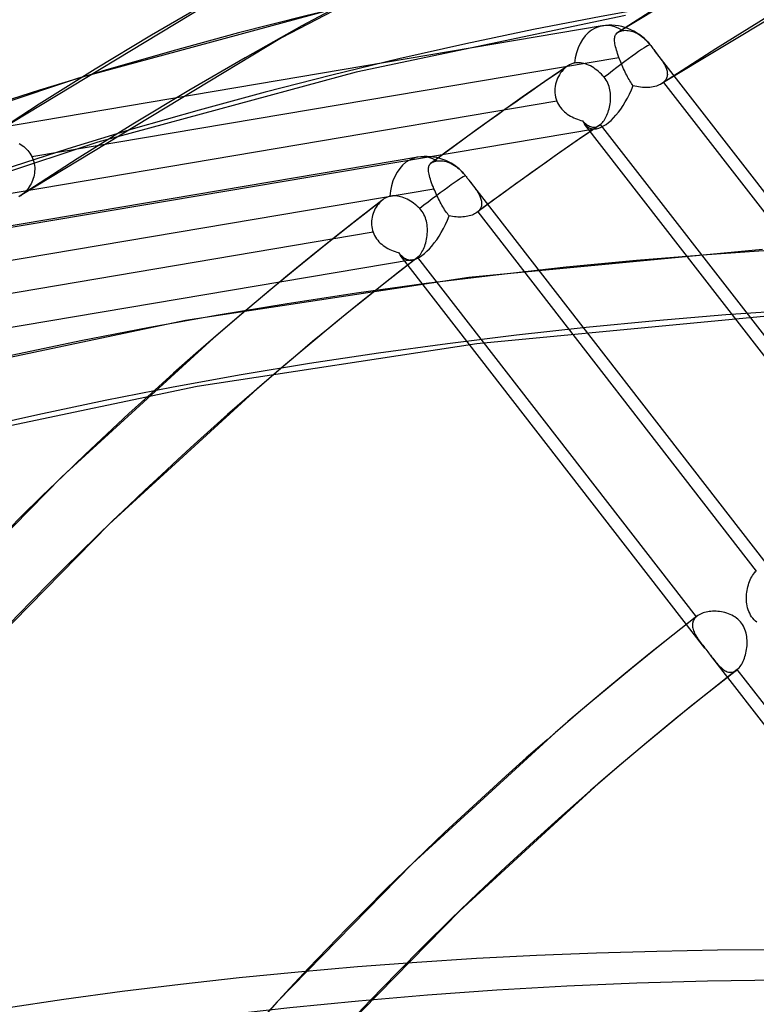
# Model space of a CAD drawing. Header units: millimetres. Extents: x -138 to 135, y -173 to 171.
# Tile 90 of 95: x -37 to -26, y 93 to 108. Entities that reach past the tile are written whole.
import ezdxf

# ---------------------------------------------------------------- set-up
doc = ezdxf.new("R2010")
doc.units = ezdxf.units.MM
doc.layers.add('MAIN-1', color=7, linetype='Continuous')

msp = doc.modelspace()

# ---------------------------------------------------------------- linework, layer by layer
at = {"layer": 'MAIN-1'}
for p, q in [((-24.446, 110.147), (-28.122, 107.927)), ((-30.269, 109.345), (-33.152, 107.846)), ((-23.961, 109.273), (-27.466, 107.161)), ((-33.637, 108.721), (-37.586, 106.331)), ((-32.266, 108.305), (-36.187, 107.242)), ((-28.009, 108.181), (-32.032, 107.333)), ((-28.359, 108.023), (-47.283, 104.829)), ((-33.152, 107.846), (-37.056, 105.483)), ((-28.171, 107.834), (-28.17, 107.85)), ((-28.17, 107.85), (-28.166, 107.865)), ((-28.166, 107.865), (-28.162, 107.879)), ((-28.162, 107.879), (-28.156, 107.891)), ((-28.156, 107.891), (-28.148, 107.903)), ((-28.148, 107.903), (-28.138, 107.914)), ((-28.138, 107.914), (-28.136, 107.916)), ((-28.136, 107.916), (-28.133, 107.918)), ((-28.133, 107.918), (-28.13, 107.921)), ((-28.13, 107.921), (-28.128, 107.923)), ((-28.128, 107.923), (-28.125, 107.925)), ((-28.125, 107.925), (-28.122, 107.927)), ((-28.122, 107.927), (-28.114, 107.932)), ((-28.114, 107.932), (-28.105, 107.936)), ((-28.105, 107.936), (-28.096, 107.94)), ((-28.096, 107.94), (-28.086, 107.944)), ((-28.086, 107.944), (-28.076, 107.947)), ((-28.076, 107.947), (-28.064, 107.95)), ((-28.064, 107.95), (-28.052, 107.953)), ((-28.052, 107.953), (-28.033, 107.956)), ((-28.033, 107.956), (-28.012, 107.958)), ((-28.012, 107.958), (-27.99, 107.957)), ((-27.99, 107.957), (-27.967, 107.955)), ((-27.967, 107.955), (-27.944, 107.952)), ((-27.944, 107.952), (-27.921, 107.946)), ((-27.921, 107.946), (-27.899, 107.939)), ((-27.899, 107.939), (-27.876, 107.931)), ((-27.876, 107.931), (-27.853, 107.921)), ((-27.853, 107.921), (-27.83, 107.908)), ((-27.83, 107.908), (-27.806, 107.895)), ((-27.806, 107.895), (-27.783, 107.879)), ((-27.783, 107.879), (-27.761, 107.863)), ((-27.761, 107.863), (-27.74, 107.846)), ((-27.74, 107.846), (-27.719, 107.827)), ((-28.172, 107.816), (-28.171, 107.834)), ((-28.171, 107.798), (-28.172, 107.816)), ((-28.169, 107.778), (-28.171, 107.798)), ((-28.166, 107.757), (-28.169, 107.778)), ((-28.162, 107.736), (-28.166, 107.757)), ((-28.157, 107.712), (-28.162, 107.736)), ((-28.15, 107.688), (-28.157, 107.712)), ((-27.719, 107.827), (-27.697, 107.806)), ((-27.697, 107.806), (-27.677, 107.784)), ((-27.677, 107.784), (-27.657, 107.761)), ((-27.657, 107.761), (-27.654, 107.758)), ((-27.654, 107.758), (-27.652, 107.755)), ((-27.652, 107.755), (-27.649, 107.752)), ((-27.649, 107.752), (-27.647, 107.749)), ((-27.647, 107.749), (-27.644, 107.746)), ((-27.644, 107.746), (-27.642, 107.743)), ((-27.642, 107.743), (-27.631, 107.729)), ((-27.631, 107.729), (-27.62, 107.715)), ((-27.62, 107.715), (-27.609, 107.701)), ((-27.609, 107.701), (-27.598, 107.687)), ((-36.883, 106.073), (-28.107, 107.554)), ((-28.143, 107.663), (-28.15, 107.688)), ((-28.135, 107.637), (-28.143, 107.663)), ((-28.127, 107.61), (-28.135, 107.637)), ((-28.117, 107.582), (-28.127, 107.61)), ((-28.107, 107.554), (-28.117, 107.582)), ((-28.098, 107.529), (-28.107, 107.554)), ((-27.598, 107.687), (-27.587, 107.672)), ((-27.587, 107.672), (-27.576, 107.658)), ((-27.576, 107.658), (-27.561, 107.639)), ((-22.881, 101.607), (-27.576, 107.658)), ((-27.561, 107.639), (-27.547, 107.621)), ((-27.547, 107.621), (-27.533, 107.602)), ((-27.533, 107.602), (-27.519, 107.584)), ((-27.519, 107.584), (-27.506, 107.566)), ((-27.506, 107.566), (-27.493, 107.548)), ((-27.493, 107.548), (-27.481, 107.531)), ((-28.872, 107.426), (-29.213, 107.193)), ((-28.898, 107.407), (-28.92, 107.388)), ((-28.894, 107.41), (-28.898, 107.407)), ((-28.89, 107.413), (-28.894, 107.41)), ((-28.885, 107.417), (-28.89, 107.413)), ((-28.881, 107.42), (-28.885, 107.417)), ((-28.876, 107.423), (-28.881, 107.42)), ((-28.872, 107.426), (-28.876, 107.423)), ((-28.86, 107.434), (-28.872, 107.426)), ((-28.848, 107.441), (-28.86, 107.434)), ((-28.835, 107.448), (-28.848, 107.441)), ((-28.823, 107.454), (-28.835, 107.448)), ((-28.81, 107.459), (-28.823, 107.454)), ((-28.798, 107.463), (-28.81, 107.459)), ((-28.785, 107.466), (-28.798, 107.463)), ((-28.773, 107.469), (-28.785, 107.466)), ((-28.752, 107.472), (-28.773, 107.469)), ((-28.73, 107.474), (-28.752, 107.472)), ((-28.706, 107.474), (-28.73, 107.474)), ((-28.682, 107.472), (-28.706, 107.474)), ((-28.657, 107.468), (-28.682, 107.472)), ((-28.633, 107.462), (-28.657, 107.468)), ((-28.609, 107.456), (-28.633, 107.462)), ((-28.585, 107.447), (-28.609, 107.456)), ((-28.56, 107.437), (-28.585, 107.447)), ((-28.534, 107.425), (-28.56, 107.437)), ((-28.509, 107.411), (-28.534, 107.425)), ((-28.484, 107.396), (-28.509, 107.411)), ((-28.461, 107.38), (-28.484, 107.396)), ((-28.088, 107.505), (-28.098, 107.529)), ((-28.079, 107.48), (-28.088, 107.505)), ((-28.068, 107.455), (-28.079, 107.48)), ((-28.058, 107.43), (-28.068, 107.455)), ((-28.047, 107.406), (-28.058, 107.43)), ((-28.036, 107.381), (-28.047, 107.406)), ((-27.481, 107.531), (-27.469, 107.514)), ((-27.469, 107.514), (-27.457, 107.496)), ((-27.457, 107.496), (-27.446, 107.479)), ((-27.446, 107.479), (-27.436, 107.462)), ((-27.436, 107.462), (-27.427, 107.445)), ((-27.427, 107.445), (-27.418, 107.428)), ((-27.418, 107.428), (-27.41, 107.412)), ((-27.41, 107.412), (-27.403, 107.395)), ((-32.032, 107.333), (-35.897, 106.285)), ((-29.01, 107.268), (-29.024, 107.241)), ((-28.995, 107.295), (-29.01, 107.268)), ((-28.978, 107.321), (-28.995, 107.295)), ((-28.96, 107.345), (-28.978, 107.321)), ((-28.94, 107.367), (-28.96, 107.345)), ((-28.92, 107.388), (-28.94, 107.367)), ((-28.438, 107.363), (-28.461, 107.38)), ((-28.414, 107.344), (-28.438, 107.363)), ((-28.391, 107.323), (-28.414, 107.344)), ((-28.369, 107.302), (-28.391, 107.323)), ((-28.347, 107.279), (-28.369, 107.302)), ((-28.327, 107.256), (-28.347, 107.279)), ((-28.311, 107.236), (-28.327, 107.256)), ((-28.025, 107.357), (-28.036, 107.381)), ((-28.014, 107.334), (-28.025, 107.357)), ((-28.003, 107.31), (-28.014, 107.334)), ((-27.991, 107.287), (-28.003, 107.31)), ((-27.979, 107.265), (-27.991, 107.287)), ((-27.968, 107.244), (-27.979, 107.265)), ((-27.403, 107.395), (-27.397, 107.379)), ((-27.397, 107.379), (-27.392, 107.362)), ((-27.39, 107.256), (-27.395, 107.242)), ((-27.392, 107.362), (-27.388, 107.346)), ((-27.387, 107.27), (-27.39, 107.256)), ((-27.388, 107.346), (-27.385, 107.331)), ((-27.384, 107.285), (-27.387, 107.27)), ((-27.385, 107.331), (-27.384, 107.315)), ((-27.384, 107.315), (-27.383, 107.3)), ((-27.383, 107.3), (-27.384, 107.285)), ((-36.187, 107.242), (-39.641, 106.098)), ((-29.213, 107.193), (-29.553, 106.957)), ((-29.061, 107.12), (-29.065, 107.089)), ((-29.055, 107.151), (-29.061, 107.12)), ((-29.046, 107.182), (-29.055, 107.151)), ((-29.036, 107.212), (-29.046, 107.182)), ((-29.024, 107.241), (-29.036, 107.212)), ((-28.297, 107.214), (-28.311, 107.236)), ((-28.284, 107.192), (-28.297, 107.214)), ((-28.272, 107.169), (-28.284, 107.192)), ((-28.262, 107.145), (-28.272, 107.169)), ((-28.254, 107.12), (-28.262, 107.145)), ((-28.246, 107.095), (-28.254, 107.12)), ((-27.956, 107.223), (-27.968, 107.244)), ((-27.944, 107.203), (-27.956, 107.223)), ((-27.931, 107.184), (-27.944, 107.203)), ((-27.919, 107.165), (-27.931, 107.184)), ((-27.907, 107.148), (-27.919, 107.165)), ((-27.894, 107.131), (-27.907, 107.148)), ((-27.867, 107.124), (-27.894, 107.131)), ((-27.84, 107.117), (-27.867, 107.124)), ((-27.812, 107.112), (-27.84, 107.117)), ((-27.784, 107.108), (-27.812, 107.112)), ((-27.756, 107.105), (-27.784, 107.108)), ((-27.728, 107.103), (-27.756, 107.105)), ((-27.701, 107.103), (-27.728, 107.103)), ((-27.673, 107.103), (-27.701, 107.103)), ((-27.646, 107.105), (-27.673, 107.103)), ((-27.62, 107.108), (-27.646, 107.105)), ((-27.595, 107.112), (-27.62, 107.108)), ((-27.57, 107.118), (-27.595, 107.112)), ((-27.547, 107.124), (-27.57, 107.118)), ((-27.524, 107.132), (-27.547, 107.124)), ((-27.503, 107.141), (-27.524, 107.132)), ((-27.484, 107.15), (-27.503, 107.141)), ((-27.466, 107.161), (-27.484, 107.15)), ((-27.461, 107.164), (-27.466, 107.161)), ((-27.457, 107.167), (-27.461, 107.164)), ((-27.453, 107.17), (-27.457, 107.167)), ((-27.449, 107.173), (-27.453, 107.17)), ((-27.445, 107.176), (-27.449, 107.173)), ((-27.441, 107.179), (-27.445, 107.176)), ((-27.429, 107.191), (-27.441, 107.179)), ((-27.441, 107.179), (-23.275, 101.811)), ((-27.419, 107.203), (-27.429, 107.191)), ((-27.409, 107.215), (-27.419, 107.203)), ((-27.402, 107.228), (-27.409, 107.215)), ((-27.395, 107.242), (-27.402, 107.228)), ((-29.553, 106.957), (-29.902, 106.71)), ((-29.065, 107.089), (-29.066, 107.057)), ((-29.066, 107.057), (-29.065, 107.024)), ((-29.065, 107.024), (-29.061, 106.993)), ((-29.061, 106.993), (-29.055, 106.961)), ((-29.055, 106.961), (-29.046, 106.93)), ((-28.241, 107.07), (-28.246, 107.095)), ((-28.236, 107.044), (-28.241, 107.07)), ((-28.233, 107.018), (-28.236, 107.044)), ((-28.231, 106.992), (-28.233, 107.018)), ((-28.231, 106.966), (-28.231, 106.992)), ((-28.231, 106.94), (-28.231, 106.966)), ((-29.035, 106.899), (-37.809, 105.418)), ((-29.046, 106.93), (-29.035, 106.899)), ((-29.035, 106.899), (-29.024, 106.874)), ((-29.024, 106.874), (-29.01, 106.85)), ((-29.01, 106.85), (-28.996, 106.826)), ((-28.996, 106.826), (-28.979, 106.804)), ((-28.254, 106.785), (-28.248, 106.81)), ((-28.248, 106.81), (-28.242, 106.836)), ((-28.242, 106.836), (-28.238, 106.862)), ((-28.238, 106.862), (-28.235, 106.888)), ((-28.235, 106.888), (-28.232, 106.914)), ((-28.232, 106.914), (-28.231, 106.94)), ((-29.902, 106.71), (-30.249, 106.461)), ((-28.979, 106.804), (-28.962, 106.782)), ((-28.962, 106.782), (-28.942, 106.762)), ((-28.942, 106.762), (-28.922, 106.742)), ((-28.922, 106.742), (-28.9, 106.724)), ((-28.9, 106.724), (-28.878, 106.707)), ((-28.878, 106.707), (-28.854, 106.691)), ((-28.854, 106.691), (-28.83, 106.676)), ((-28.83, 106.676), (-28.805, 106.663)), ((-28.805, 106.663), (-28.78, 106.65)), ((-28.307, 106.649), (-28.296, 106.669)), ((-28.296, 106.669), (-28.286, 106.691)), ((-28.286, 106.691), (-28.277, 106.713)), ((-28.277, 106.713), (-28.268, 106.736)), ((-28.268, 106.736), (-28.261, 106.76)), ((-28.261, 106.76), (-28.254, 106.785)), ((-28.78, 106.65), (-28.754, 106.639)), ((-28.754, 106.639), (-28.728, 106.629)), ((-28.728, 106.629), (-28.702, 106.62)), ((-28.702, 106.62), (-28.676, 106.612)), ((-28.4, 106.538), (-28.695, 106.335)), ((-28.676, 106.612), (-28.65, 106.605)), ((-28.65, 106.605), (-28.635, 106.59)), ((-28.635, 106.59), (-28.621, 106.577)), ((-28.621, 106.577), (-28.606, 106.564)), ((-24.083, 100.709), (-28.62, 106.556)), ((-28.606, 106.564), (-28.592, 106.553)), ((-28.592, 106.553), (-28.577, 106.543)), ((-28.577, 106.543), (-28.563, 106.534)), ((-28.563, 106.534), (-28.548, 106.526)), ((-28.548, 106.526), (-28.533, 106.52)), ((-28.533, 106.52), (-28.519, 106.515)), ((-28.519, 106.515), (-28.504, 106.512)), ((-28.459, 106.513), (-28.444, 106.516)), ((-28.444, 106.516), (-28.429, 106.522)), ((-28.429, 106.522), (-28.415, 106.529)), ((-28.415, 106.529), (-28.4, 106.538)), ((-28.4, 106.538), (-28.397, 106.54)), ((-28.397, 106.54), (-28.394, 106.542)), ((-28.394, 106.542), (-28.39, 106.545)), ((-28.39, 106.545), (-28.387, 106.547)), ((-28.387, 106.547), (-28.384, 106.55)), ((-28.384, 106.55), (-28.381, 106.553)), ((-28.381, 106.553), (-28.367, 106.565)), ((-24.216, 101.186), (-28.381, 106.553)), ((-28.367, 106.565), (-28.354, 106.579)), ((-28.354, 106.579), (-28.342, 106.595)), ((-28.342, 106.595), (-28.329, 106.611)), ((-28.329, 106.611), (-28.318, 106.63)), ((-28.318, 106.63), (-28.307, 106.649)), ((-28.443, 106.487), (-46.941, 103.365)), ((-30.249, 106.461), (-30.582, 106.219)), ((-28.504, 106.512), (-28.489, 106.511)), ((-28.489, 106.511), (-28.474, 106.511)), ((-28.474, 106.511), (-28.459, 106.513)), ((-35.897, 106.285), (-39.301, 105.157)), ((-37.073, 106.269), (-37.049, 106.254)), ((-37.049, 106.254), (-37.026, 106.238)), ((-37.026, 106.238), (-37.004, 106.221)), ((-37.004, 106.221), (-36.983, 106.203)), ((-30.582, 106.219), (-30.913, 105.974)), ((-28.695, 106.335), (-28.989, 106.131)), ((-36.983, 106.203), (-36.963, 106.184)), ((-36.963, 106.184), (-36.944, 106.164)), ((-36.944, 106.164), (-36.927, 106.142)), ((-36.927, 106.142), (-36.911, 106.12)), ((-36.911, 106.12), (-36.896, 106.097)), ((-36.896, 106.097), (-36.883, 106.073)), ((-36.883, 106.073), (-36.871, 106.047)), ((-28.989, 106.131), (-29.322, 105.895)), ((-31.115, 106.062), (-50.039, 102.869)), ((-36.871, 106.047), (-36.861, 106.02)), ((-36.861, 106.02), (-36.853, 105.993)), ((-36.853, 105.993), (-36.846, 105.965)), ((-36.846, 105.965), (-36.842, 105.937)), ((-36.842, 105.937), (-36.84, 105.908)), ((-30.95, 105.917), (-30.946, 105.932)), ((-30.946, 105.932), (-30.94, 105.945)), ((-30.94, 105.945), (-30.932, 105.956)), ((-30.932, 105.956), (-30.922, 105.967)), ((-30.922, 105.967), (-30.921, 105.968)), ((-30.921, 105.968), (-30.919, 105.97)), ((-30.919, 105.97), (-30.918, 105.971)), ((-30.918, 105.971), (-30.916, 105.972)), ((-30.916, 105.972), (-30.915, 105.973)), ((-30.915, 105.973), (-30.913, 105.974)), ((-30.913, 105.974), (-30.906, 105.979)), ((-30.906, 105.979), (-30.899, 105.983)), ((-30.899, 105.983), (-30.891, 105.988)), ((-30.891, 105.988), (-30.882, 105.991)), ((-30.882, 105.991), (-30.873, 105.995)), ((-30.873, 105.995), (-30.863, 105.998)), ((-30.863, 105.998), (-30.853, 106.001)), ((-30.853, 106.001), (-30.842, 106.004)), ((-30.842, 106.004), (-30.83, 106.006)), ((-30.83, 106.006), (-30.809, 106.009)), ((-30.809, 106.009), (-30.786, 106.01)), ((-30.786, 106.01), (-30.763, 106.009)), ((-30.763, 106.009), (-30.738, 106.007)), ((-30.738, 106.007), (-30.714, 106.002)), ((-30.714, 106.002), (-30.689, 105.996)), ((-30.689, 105.996), (-30.665, 105.988)), ((-30.665, 105.988), (-30.641, 105.979)), ((-30.641, 105.979), (-30.616, 105.967)), ((-30.616, 105.967), (-30.591, 105.954)), ((-30.591, 105.954), (-30.565, 105.939)), ((-30.565, 105.939), (-30.541, 105.922)), ((-36.849, 105.796), (-36.855, 105.769)), ((-36.844, 105.824), (-36.849, 105.796)), ((-36.841, 105.852), (-36.844, 105.824)), ((-36.839, 105.88), (-36.841, 105.852)), ((-36.84, 105.908), (-36.839, 105.88)), ((-30.954, 105.886), (-30.953, 105.902)), ((-30.954, 105.868), (-30.954, 105.886)), ((-30.952, 105.849), (-30.954, 105.868)), ((-30.953, 105.902), (-30.95, 105.917)), ((-30.949, 105.828), (-30.952, 105.849)), ((-30.945, 105.807), (-30.949, 105.828)), ((-30.94, 105.784), (-30.945, 105.807)), ((-30.933, 105.759), (-30.94, 105.784)), ((-30.541, 105.922), (-30.518, 105.905)), ((-30.518, 105.905), (-30.496, 105.886)), ((-30.496, 105.886), (-30.473, 105.866)), ((-30.473, 105.866), (-30.45, 105.843)), ((-30.45, 105.843), (-30.428, 105.82)), ((-30.428, 105.82), (-30.423, 105.813)), ((-30.423, 105.813), (-30.418, 105.807)), ((-30.418, 105.807), (-30.412, 105.801)), ((-30.412, 105.801), (-30.407, 105.795)), ((-30.407, 105.795), (-30.403, 105.789)), ((-30.403, 105.789), (-30.398, 105.783)), ((-30.398, 105.783), (-30.389, 105.772)), ((-29.322, 105.895), (-29.654, 105.658)), ((-36.909, 105.642), (-36.923, 105.619)), ((-36.895, 105.666), (-36.909, 105.642)), ((-36.883, 105.691), (-36.895, 105.666)), ((-36.872, 105.716), (-36.883, 105.691)), ((-36.863, 105.742), (-36.872, 105.716)), ((-36.855, 105.769), (-36.863, 105.742)), ((-30.925, 105.734), (-30.933, 105.759)), ((-30.916, 105.707), (-30.925, 105.734)), ((-30.907, 105.68), (-30.916, 105.707)), ((-30.896, 105.651), (-30.907, 105.68)), ((-30.884, 105.622), (-30.896, 105.651)), ((-30.389, 105.772), (-30.381, 105.761)), ((-30.381, 105.761), (-30.373, 105.75)), ((-30.373, 105.75), (-30.364, 105.74)), ((-30.364, 105.74), (-30.356, 105.729)), ((-30.356, 105.729), (-30.347, 105.718)), ((-30.347, 105.718), (-30.333, 105.7)), ((-25.653, 99.669), (-30.347, 105.718)), ((-30.333, 105.7), (-30.319, 105.682)), ((-30.319, 105.682), (-30.306, 105.664)), ((-30.306, 105.664), (-30.293, 105.647)), ((-30.293, 105.647), (-30.28, 105.63)), ((-29.654, 105.658), (-29.943, 105.448)), ((-39.646, 104.111), (-30.872, 105.592)), ((-37.054, 105.484), (-37.055, 105.483)), ((-37.055, 105.483), (-37.055, 105.483)), ((-37.055, 105.483), (-37.055, 105.483)), ((-37.049, 105.487), (-37.054, 105.484)), ((-37.054, 105.484), (-37.054, 105.484)), ((-37.054, 105.484), (-37.054, 105.484)), ((-37.044, 105.491), (-37.049, 105.487)), ((-37.039, 105.494), (-37.044, 105.491)), ((-37.035, 105.498), (-37.039, 105.494)), ((-37.03, 105.501), (-37.035, 105.498)), ((-37.025, 105.505), (-37.03, 105.501)), ((-37.007, 105.521), (-37.025, 105.505)), ((-36.989, 105.538), (-37.007, 105.521)), ((-36.971, 105.556), (-36.989, 105.538)), ((-36.954, 105.576), (-36.971, 105.556)), ((-36.938, 105.597), (-36.954, 105.576)), ((-36.923, 105.619), (-36.938, 105.597)), ((-31.489, 105.484), (-31.511, 105.482)), ((-31.467, 105.485), (-31.489, 105.484)), ((-31.443, 105.484), (-31.467, 105.485)), ((-31.419, 105.482), (-31.443, 105.484)), ((-30.872, 105.592), (-30.884, 105.622)), ((-30.861, 105.567), (-30.872, 105.592)), ((-30.85, 105.541), (-30.861, 105.567)), ((-30.839, 105.516), (-30.85, 105.541)), ((-30.827, 105.49), (-30.839, 105.516)), ((-30.815, 105.465), (-30.827, 105.49)), ((-30.28, 105.63), (-30.267, 105.613)), ((-30.267, 105.613), (-30.255, 105.596)), ((-30.255, 105.596), (-30.244, 105.579)), ((-30.244, 105.579), (-30.233, 105.563)), ((-30.233, 105.563), (-30.222, 105.546)), ((-30.222, 105.546), (-30.213, 105.53)), ((-30.213, 105.53), (-30.203, 105.514)), ((-30.203, 105.514), (-30.195, 105.498)), ((-30.195, 105.498), (-30.187, 105.482)), ((-37.056, 105.483), (-37.076, 105.47)), ((-37.055, 105.483), (-37.056, 105.483)), ((-31.636, 105.427), (-32.066, 105.092)), ((-31.719, 105.34), (-31.734, 105.318)), ((-31.703, 105.361), (-31.719, 105.34)), ((-31.685, 105.381), (-31.703, 105.361)), ((-31.667, 105.4), (-31.685, 105.381)), ((-31.649, 105.417), (-31.667, 105.4)), ((-31.646, 105.419), (-31.649, 105.417)), ((-31.644, 105.42), (-31.646, 105.419)), ((-31.642, 105.422), (-31.644, 105.42)), ((-31.64, 105.424), (-31.642, 105.422)), ((-31.638, 105.425), (-31.64, 105.424)), ((-31.636, 105.427), (-31.638, 105.425)), ((-31.625, 105.435), (-31.636, 105.427)), ((-31.614, 105.443), (-31.625, 105.435)), ((-31.602, 105.45), (-31.614, 105.443)), ((-31.59, 105.456), (-31.602, 105.45)), ((-31.579, 105.462), (-31.59, 105.456)), ((-31.567, 105.467), (-31.579, 105.462)), ((-31.555, 105.472), (-31.567, 105.467)), ((-31.543, 105.475), (-31.555, 105.472)), ((-31.531, 105.478), (-31.543, 105.475)), ((-31.511, 105.482), (-31.531, 105.478)), ((-31.394, 105.477), (-31.419, 105.482)), ((-31.37, 105.472), (-31.394, 105.477)), ((-31.346, 105.465), (-31.37, 105.472)), ((-31.322, 105.456), (-31.346, 105.465)), ((-31.297, 105.446), (-31.322, 105.456)), ((-31.271, 105.434), (-31.297, 105.446)), ((-31.246, 105.421), (-31.271, 105.434)), ((-31.221, 105.406), (-31.246, 105.421)), ((-31.198, 105.391), (-31.221, 105.406)), ((-31.175, 105.375), (-31.198, 105.391)), ((-31.152, 105.357), (-31.175, 105.375)), ((-31.128, 105.337), (-31.152, 105.357)), ((-31.106, 105.316), (-31.128, 105.337)), ((-30.803, 105.44), (-30.815, 105.465)), ((-30.79, 105.415), (-30.803, 105.44)), ((-30.778, 105.391), (-30.79, 105.415)), ((-30.765, 105.367), (-30.778, 105.391)), ((-30.752, 105.344), (-30.765, 105.367)), ((-30.739, 105.321), (-30.752, 105.344)), ((-29.943, 105.448), (-30.231, 105.236)), ((-30.187, 105.482), (-30.18, 105.466)), ((-30.18, 105.466), (-30.174, 105.45)), ((-30.174, 105.45), (-30.169, 105.435)), ((-30.169, 105.435), (-30.165, 105.419)), ((-30.165, 105.419), (-30.162, 105.404)), ((-30.161, 105.346), (-30.163, 105.332)), ((-30.162, 105.404), (-30.16, 105.389)), ((-30.159, 105.36), (-30.161, 105.346)), ((-30.16, 105.389), (-30.159, 105.375)), ((-30.159, 105.375), (-30.159, 105.36)), ((-31.79, 105.192), (-31.796, 105.165)), ((-31.781, 105.219), (-31.79, 105.192)), ((-31.772, 105.245), (-31.781, 105.219)), ((-31.76, 105.27), (-31.772, 105.245)), ((-31.748, 105.295), (-31.76, 105.27)), ((-31.734, 105.318), (-31.748, 105.295)), ((-31.084, 105.295), (-31.106, 105.316)), ((-31.066, 105.275), (-31.084, 105.295)), ((-31.05, 105.253), (-31.066, 105.275)), ((-31.035, 105.231), (-31.05, 105.253)), ((-31.022, 105.208), (-31.035, 105.231)), ((-31.01, 105.183), (-31.022, 105.208)), ((-30.725, 105.299), (-30.739, 105.321)), ((-30.712, 105.278), (-30.725, 105.299)), ((-30.699, 105.258), (-30.712, 105.278)), ((-30.685, 105.238), (-30.699, 105.258)), ((-30.671, 105.22), (-30.685, 105.238)), ((-30.657, 105.203), (-30.671, 105.22)), ((-30.643, 105.187), (-30.657, 105.203)), ((-30.322, 105.19), (-30.344, 105.184)), ((-30.301, 105.198), (-30.322, 105.19)), ((-30.282, 105.206), (-30.301, 105.198)), ((-30.264, 105.215), (-30.282, 105.206)), ((-30.247, 105.225), (-30.264, 105.215)), ((-30.231, 105.235), (-30.247, 105.225)), ((-30.229, 105.237), (-30.231, 105.235)), ((-30.226, 105.239), (-30.229, 105.237)), ((-30.224, 105.241), (-30.226, 105.239)), ((-30.222, 105.242), (-30.224, 105.241)), ((-30.22, 105.244), (-30.222, 105.242)), ((-30.218, 105.246), (-30.22, 105.244)), ((-30.206, 105.257), (-30.218, 105.246)), ((-30.218, 105.246), (-26.053, 99.879)), ((-30.196, 105.268), (-30.206, 105.257)), ((-30.187, 105.28), (-30.196, 105.268)), ((-30.179, 105.293), (-30.187, 105.28)), ((-30.172, 105.305), (-30.179, 105.293)), ((-30.167, 105.318), (-30.172, 105.305)), ((-30.163, 105.332), (-30.167, 105.318)), ((-32.066, 105.092), (-32.493, 104.754)), ((-31.804, 105.109), (-31.805, 105.081)), ((-31.805, 105.081), (-31.805, 105.052)), ((-31.805, 105.052), (-31.802, 105.024)), ((-31.801, 105.137), (-31.804, 105.109)), ((-31.796, 105.165), (-31.801, 105.137)), ((-31, 105.158), (-31.01, 105.183)), ((-30.991, 105.133), (-31, 105.158)), ((-30.984, 105.106), (-30.991, 105.133)), ((-30.978, 105.08), (-30.984, 105.106)), ((-30.974, 105.053), (-30.978, 105.08)), ((-30.971, 105.026), (-30.974, 105.053)), ((-30.618, 105.181), (-30.643, 105.187)), ((-30.593, 105.176), (-30.618, 105.181)), ((-30.567, 105.172), (-30.593, 105.176)), ((-30.541, 105.169), (-30.567, 105.172)), ((-30.515, 105.167), (-30.541, 105.169)), ((-30.489, 105.167), (-30.515, 105.167)), ((-30.464, 105.167), (-30.489, 105.167)), ((-30.438, 105.169), (-30.464, 105.167)), ((-30.414, 105.171), (-30.438, 105.169)), ((-30.39, 105.174), (-30.414, 105.171)), ((-30.366, 105.179), (-30.39, 105.174)), ((-30.344, 105.184), (-30.366, 105.179)), ((-31.781, 104.94), (-40.557, 103.459)), ((-31.802, 105.024), (-31.797, 104.996)), ((-31.797, 104.996), (-31.79, 104.968)), ((-31.79, 104.968), (-31.781, 104.94)), ((-31.781, 104.94), (-31.771, 104.915)), ((-31.771, 104.915), (-31.759, 104.89)), ((-30.974, 104.891), (-30.971, 104.918)), ((-30.97, 104.999), (-30.971, 105.026)), ((-30.971, 104.918), (-30.969, 104.945)), ((-30.969, 104.972), (-30.97, 104.999)), ((-30.969, 104.945), (-30.969, 104.972)), ((-32.493, 104.754), (-32.917, 104.411)), ((-31.759, 104.89), (-31.745, 104.866)), ((-31.745, 104.866), (-31.73, 104.843)), ((-31.73, 104.843), (-31.713, 104.821)), ((-31.713, 104.821), (-31.694, 104.8)), ((-31.694, 104.8), (-31.674, 104.78)), ((-31.674, 104.78), (-31.653, 104.761)), ((-31.653, 104.761), (-31.631, 104.743)), ((-31.01, 104.735), (-31.002, 104.759)), ((-31.002, 104.759), (-30.994, 104.784)), ((-30.994, 104.784), (-30.988, 104.81)), ((-30.988, 104.81), (-30.982, 104.837)), ((-30.982, 104.837), (-30.978, 104.864)), ((-30.978, 104.864), (-30.974, 104.891)), ((-31.631, 104.743), (-31.608, 104.727)), ((-31.608, 104.727), (-31.584, 104.711)), ((-31.584, 104.711), (-31.559, 104.697)), ((-31.559, 104.697), (-31.533, 104.684)), ((-31.533, 104.684), (-31.507, 104.672)), ((-31.507, 104.672), (-31.481, 104.662)), ((-31.481, 104.662), (-31.454, 104.652)), ((-31.454, 104.652), (-31.428, 104.644)), ((-31.428, 104.644), (-31.401, 104.637)), ((-31.401, 104.637), (-31.386, 104.62)), ((-31.386, 104.62), (-31.371, 104.605)), ((-31.371, 104.605), (-31.356, 104.591)), ((-31.088, 104.594), (-31.075, 104.61)), ((-31.075, 104.61), (-31.063, 104.627)), ((-31.063, 104.627), (-31.051, 104.646)), ((-31.051, 104.646), (-31.04, 104.667)), ((-31.04, 104.667), (-31.029, 104.689)), ((-31.029, 104.689), (-31.019, 104.711)), ((-31.019, 104.711), (-31.01, 104.735)), ((-25.961, 104.685), (-30.352, 104.267)), ((-31.198, 104.527), (-49.697, 101.405)), ((-31.125, 104.558), (-31.53, 104.242)), ((-26.821, 98.727), (-31.375, 104.596)), ((-31.356, 104.591), (-31.341, 104.578)), ((-31.341, 104.578), (-31.326, 104.566)), ((-31.326, 104.566), (-31.31, 104.556)), ((-31.31, 104.556), (-31.295, 104.547)), ((-31.295, 104.547), (-31.28, 104.539)), ((-31.28, 104.539), (-31.264, 104.533)), ((-31.264, 104.533), (-31.248, 104.528)), ((-31.248, 104.528), (-31.233, 104.525)), ((-31.233, 104.525), (-31.217, 104.524)), ((-31.217, 104.524), (-31.202, 104.525)), ((-31.202, 104.525), (-31.186, 104.528)), ((-31.186, 104.528), (-31.17, 104.533)), ((-31.17, 104.533), (-31.155, 104.539)), ((-31.155, 104.539), (-31.14, 104.548)), ((-31.14, 104.548), (-31.125, 104.558)), ((-31.125, 104.558), (-31.123, 104.559)), ((-31.123, 104.559), (-31.122, 104.561)), ((-31.122, 104.561), (-31.12, 104.562)), ((-31.12, 104.562), (-31.119, 104.563)), ((-31.119, 104.563), (-31.117, 104.565)), ((-31.117, 104.565), (-31.115, 104.566)), ((-31.115, 104.566), (-31.102, 104.579)), ((-26.949, 99.197), (-31.115, 104.566)), ((-31.102, 104.579), (-31.088, 104.594)), ((-32.917, 104.411), (-33.337, 104.064)), ((-30.352, 104.267), (-34.587, 103.622)), ((-31.53, 104.242), (-31.933, 103.921)), ((-33.337, 104.064), (-33.754, 103.714)), ((-31.933, 103.921), (-32.333, 103.597)), ((-34.587, 103.622), (-38.666, 102.763)), ((-33.754, 103.714), (-34.168, 103.359)), ((-32.333, 103.597), (-32.729, 103.269)), ((-25.893, 103.687), (-30.229, 103.274)), ((-34.168, 103.359), (-36.433, 101.287)), ((-30.229, 103.274), (-34.409, 102.638)), ((-32.729, 103.269), (-33.123, 102.938)), ((-33.123, 102.938), (-33.513, 102.603)), ((-34.409, 102.638), (-38.432, 101.79)), ((-33.513, 102.603), (-35.726, 100.58)), ((-36.433, 101.287), (-38.586, 99.094)), ((-35.726, 100.58), (-37.829, 98.439)), ((-26.154, 99.724), (-26.144, 99.748)), ((-26.144, 99.748), (-26.133, 99.771)), ((-26.133, 99.771), (-26.121, 99.793)), ((-26.121, 99.793), (-26.109, 99.813)), ((-26.109, 99.813), (-26.096, 99.832)), ((-26.096, 99.832), (-26.082, 99.85)), ((-26.082, 99.85), (-26.068, 99.865)), ((-26.068, 99.865), (-26.053, 99.879)), ((-26.19, 99.59), (-26.185, 99.618)), ((-26.185, 99.618), (-26.179, 99.645)), ((-26.179, 99.645), (-26.171, 99.672)), ((-26.171, 99.672), (-26.163, 99.698)), ((-26.163, 99.698), (-26.154, 99.724)), ((-26.201, 99.474), (-26.2, 99.504)), ((-26.2, 99.445), (-26.201, 99.474)), ((-26.2, 99.504), (-26.198, 99.533)), ((-26.198, 99.533), (-26.195, 99.562)), ((-26.195, 99.562), (-26.19, 99.59)), ((-26.198, 99.416), (-26.2, 99.445)), ((-26.195, 99.387), (-26.198, 99.416)), ((-26.19, 99.358), (-26.195, 99.387)), ((-26.183, 99.329), (-26.19, 99.358)), ((-26.174, 99.301), (-26.183, 99.329)), ((-26.94, 99.204), (-27.3, 98.922)), ((-26.975, 99.171), (-26.985, 99.156)), ((-26.963, 99.184), (-26.975, 99.171)), ((-26.949, 99.197), (-26.963, 99.184)), ((-26.948, 99.198), (-26.949, 99.197)), ((-26.946, 99.2), (-26.948, 99.198)), ((-26.945, 99.201), (-26.946, 99.2)), ((-26.943, 99.202), (-26.945, 99.201)), ((-26.942, 99.203), (-26.943, 99.202)), ((-26.94, 99.205), (-26.942, 99.203)), ((-26.925, 99.216), (-26.94, 99.205)), ((-26.907, 99.226), (-26.925, 99.216)), ((-26.889, 99.236), (-26.907, 99.226)), ((-26.869, 99.244), (-26.889, 99.236)), ((-26.849, 99.252), (-26.869, 99.244)), ((-26.827, 99.258), (-26.849, 99.252)), ((-26.804, 99.264), (-26.827, 99.258)), ((-26.78, 99.269), (-26.804, 99.264)), ((-26.756, 99.272), (-26.78, 99.269)), ((-26.731, 99.275), (-26.756, 99.272)), ((-26.706, 99.277), (-26.731, 99.275)), ((-26.68, 99.277), (-26.706, 99.277)), ((-26.654, 99.277), (-26.68, 99.277)), ((-26.628, 99.275), (-26.654, 99.277)), ((-26.601, 99.272), (-26.628, 99.275)), ((-26.575, 99.269), (-26.601, 99.272)), ((-26.548, 99.264), (-26.575, 99.269)), ((-26.522, 99.257), (-26.548, 99.264)), ((-26.496, 99.25), (-26.522, 99.257)), ((-26.47, 99.241), (-26.496, 99.25)), ((-26.445, 99.231), (-26.47, 99.241)), ((-26.42, 99.22), (-26.445, 99.231)), ((-26.396, 99.207), (-26.42, 99.22)), ((-26.373, 99.193), (-26.396, 99.207)), ((-26.351, 99.177), (-26.373, 99.193)), ((-26.33, 99.16), (-26.351, 99.177)), ((-26.31, 99.141), (-26.33, 99.16)), ((-26.164, 99.274), (-26.174, 99.301)), ((-26.152, 99.247), (-26.164, 99.274)), ((-26.138, 99.221), (-26.152, 99.247)), ((-26.123, 99.197), (-26.138, 99.221)), ((-26.105, 99.174), (-26.123, 99.197)), ((-26.086, 99.152), (-26.105, 99.174)), ((-27.007, 99.093), (-27.009, 99.076)), ((-27.009, 99.076), (-27.008, 99.059)), ((-27.008, 99.059), (-27.006, 99.042)), ((-27.004, 99.11), (-27.007, 99.093)), ((-27.006, 99.042), (-27.003, 99.024)), ((-27, 99.126), (-27.004, 99.11)), ((-27.003, 99.024), (-26.998, 99.005)), ((-26.993, 99.141), (-27, 99.126)), ((-26.985, 99.156), (-26.993, 99.141)), ((-26.291, 99.121), (-26.31, 99.141)), ((-26.275, 99.1), (-26.291, 99.121)), ((-26.259, 99.078), (-26.275, 99.1)), ((-26.246, 99.054), (-26.259, 99.078)), ((-26.233, 99.03), (-26.246, 99.054)), ((-26.223, 99.005), (-26.233, 99.03)), ((-26.065, 99.132), (-26.086, 99.152)), ((-26.043, 99.114), (-26.065, 99.132)), ((-27.3, 98.922), (-27.658, 98.636)), ((-26.998, 99.005), (-26.991, 98.987)), ((-26.991, 98.987), (-26.983, 98.968)), ((-26.983, 98.968), (-26.975, 98.949)), ((-26.975, 98.949), (-26.965, 98.93)), ((-26.965, 98.93), (-26.954, 98.911)), ((-26.954, 98.911), (-26.942, 98.892)), ((-26.942, 98.892), (-26.929, 98.872)), ((-26.929, 98.872), (-26.915, 98.853)), ((-26.214, 98.979), (-26.223, 99.005)), ((-26.207, 98.953), (-26.214, 98.979)), ((-26.201, 98.926), (-26.207, 98.953)), ((-26.196, 98.899), (-26.201, 98.926)), ((-26.193, 98.872), (-26.196, 98.899)), ((-26.191, 98.845), (-26.193, 98.872)), ((-26.915, 98.853), (-26.901, 98.833)), ((-26.901, 98.833), (-26.886, 98.812)), ((-26.886, 98.812), (-26.871, 98.792)), ((-26.871, 98.792), (-26.855, 98.771)), ((-26.855, 98.771), (-26.838, 98.749)), ((-26.838, 98.749), (-26.822, 98.728)), ((-26.822, 98.728), (-26.808, 98.71)), ((-26.198, 98.708), (-26.195, 98.735)), ((-26.195, 98.735), (-26.192, 98.763)), ((-26.192, 98.763), (-26.191, 98.79)), ((-26.19, 98.818), (-26.191, 98.845)), ((-26.191, 98.79), (-26.19, 98.818)), ((-27.658, 98.636), (-28.012, 98.347)), ((-26.808, 98.71), (-26.794, 98.692)), ((-26.794, 98.692), (-26.78, 98.674)), ((-26.78, 98.674), (-26.766, 98.656)), ((-26.766, 98.656), (-26.752, 98.638)), ((-26.752, 98.638), (-26.738, 98.62)), ((-26.738, 98.62), (-26.721, 98.598)), ((-22.042, 92.569), (-26.738, 98.62)), ((-26.721, 98.598), (-26.705, 98.577)), ((-26.705, 98.577), (-26.689, 98.557)), ((-26.24, 98.554), (-26.231, 98.578)), ((-26.231, 98.578), (-26.223, 98.603)), ((-26.223, 98.603), (-26.215, 98.628)), ((-26.215, 98.628), (-26.209, 98.654)), ((-26.209, 98.654), (-26.203, 98.681)), ((-26.203, 98.681), (-26.198, 98.708)), ((-26.689, 98.557), (-26.673, 98.537)), ((-26.673, 98.537), (-26.657, 98.518)), ((-26.657, 98.518), (-26.642, 98.5)), ((-26.642, 98.5), (-26.626, 98.483)), ((-26.626, 98.483), (-26.611, 98.466)), ((-26.611, 98.466), (-26.596, 98.45)), ((-26.596, 98.45), (-26.58, 98.436)), ((-26.58, 98.436), (-26.565, 98.422)), ((-26.565, 98.422), (-26.55, 98.41)), ((-26.323, 98.421), (-26.309, 98.435)), ((-26.309, 98.435), (-26.296, 98.452)), ((-26.296, 98.452), (-26.284, 98.469)), ((-26.284, 98.469), (-26.272, 98.489)), ((-26.272, 98.489), (-26.26, 98.509)), ((-26.26, 98.509), (-26.25, 98.531)), ((-26.25, 98.531), (-26.24, 98.554)), ((-28.012, 98.347), (-28.365, 98.056)), ((-26.345, 98.4), (-26.695, 98.126)), ((-26.55, 98.41), (-26.534, 98.399)), ((-26.534, 98.399), (-26.518, 98.39)), ((-26.518, 98.39), (-26.503, 98.382)), ((-26.503, 98.382), (-26.487, 98.375)), ((-26.487, 98.375), (-26.471, 98.37)), ((-26.471, 98.37), (-26.455, 98.367)), ((-26.455, 98.367), (-26.439, 98.366)), ((-26.439, 98.366), (-26.423, 98.367)), ((-26.423, 98.367), (-26.408, 98.37)), ((-26.408, 98.37), (-26.392, 98.374)), ((-26.392, 98.374), (-26.376, 98.381)), ((-26.376, 98.381), (-26.361, 98.389)), ((-26.361, 98.389), (-26.346, 98.4)), ((-26.346, 98.4), (-26.344, 98.401)), ((-26.344, 98.401), (-26.343, 98.403)), ((-26.343, 98.403), (-26.341, 98.404)), ((-26.341, 98.404), (-26.34, 98.405)), ((-26.34, 98.405), (-26.338, 98.406)), ((-26.338, 98.406), (-26.337, 98.408)), ((-26.337, 98.408), (-26.323, 98.421)), ((-22.17, 93.038), (-26.337, 98.408)), ((-28.365, 98.056), (-28.714, 97.761)), ((-26.695, 98.126), (-27.042, 97.848)), ((-27.042, 97.848), (-27.387, 97.567)), ((-28.714, 97.761), (-29.061, 97.463)), ((-27.387, 97.567), (-27.73, 97.283)), ((-29.061, 97.463), (-31.193, 95.511)), ((-27.73, 97.283), (-28.069, 96.996)), ((-28.069, 96.996), (-28.407, 96.707)), ((-28.407, 96.707), (-30.487, 94.803)), ((-31.193, 95.511), (-33.216, 93.443)), ((-30.487, 94.803), (-32.463, 92.784)), ((-33.216, 93.443), (-35.137, 91.25))]:
    msp.add_line(p, q, dxfattribs=at)
for centre, start, end in [((-28.234, 107.283), 39.6266, 99.5786), ((-30.99, 105.323), 41.516, 99.5775)]:
    msp.add_arc(centre, 0.75, start, end, dxfattribs=at)
for centre, major_axis, ratio, start_param, end_param in [((31.625, 27.388), (-65.793, 75.971), 0.75, -1.613948, -0.100196), ((25.225, 21.845), (-69.066, 79.751), 0.75, -1.615312, -0.098832), ((18.825, 16.303), (-72.339, 83.53), 0.75, -1.616769, -0.097375), ((31.625, 27.388), (65.138, -75.215), 0.75, 1.529278, 3.039764), ((25.225, 21.845), (68.411, -78.995), 0.75, 1.525999, 3.043043), ((18.825, 16.303), (71.685, -82.774), 0.75, 1.524784, 3.044257), ((12.425, 10.76), (-72.339, 83.53), 0.75, -1.616769, -0.097375), ((12.425, 10.76), (71.685, -82.774), 0.75, 1.524472, 3.04457), ((6.025, 5.218), (-72.339, 83.53), 0.75, -1.616769, -0.097375), ((6.025, 5.218), (71.685, -82.774), 0.75, 1.524472, 3.04457), ((-28.234, 107.283), (0.125, -0.74), 0.715828, 2.568871, 4.339643), ((-28.234, 107.283), (0.593, 0.46), 0.047367, 0.005479, 0.849337), ((-28.234, 107.283), (0.593, 0.46), 0.047367, 0.849337, 1.690771), ((31.625, 27.388), (-65.793, 75.971), 0.75, -0.088116, -0.055232), ((-28.234, 107.283), (-0.307, -0.787), 0.440796, 0.257698, 1.550011), ((31.625, 27.388), (65.138, -75.215), 0.75, 3.054843, 3.084995), ((-28.234, 107.283), (-0.307, -0.787), 0.440796, -0.386488, -0.262116), ((-28.234, 107.283), (-0.307, -0.787), 0.440796, -0.262116, 0.257698), ((-30.99, 105.323), (0.125, -0.74), 0.715828, 2.611103, 4.381875), ((-30.99, 105.323), (0.593, 0.46), 0.047367, 0.007903, 0.849337), ((-30.99, 105.323), (0.593, 0.46), 0.047367, 0.849337, 1.693196), ((31.625, 27.388), (-65.793, 75.971), 0.75, -0.043151, 0.713724), ((-30.99, 105.323), (-0.307, -0.787), 0.440796, 0.25721, 1.569605), ((-30.99, 105.323), (-0.307, -0.787), 0.440796, -0.366894, -0.261651), ((31.625, 27.388), (65.138, -75.215), 0.75, 3.100074, 3.671933), ((-30.99, 105.323), (-0.307, -0.787), 0.440796, -0.261651, 0.25721), ((0, 0), (-68.084, 78.617), 0.75, -2.427868, 0.713724), ((-0.5, -0.433), (68.739, -79.373), 0.75, 0.713724, 3.418503), ((31.625, 27.388), (-60.686, 70.075), 0.75, -0.039306, 0.713724), ((31.625, 27.388), (60.032, -69.319), 0.75, 3.10264, 3.629579), ((-2, -1.732), (-65.465, 75.593), 0.75, -0.857072, 0.213273)]:
    msp.add_ellipse(centre, major_axis=major_axis, ratio=ratio, start_param=start_param, end_param=end_param, dxfattribs=at)

doc.saveas('drawing.dxf')
